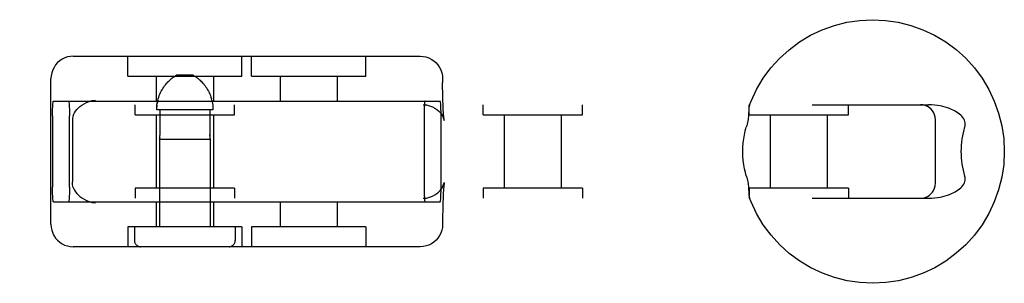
# Model space of a CAD drawing. Header units: inches. Extents: x 0 to 293, y 0 to 190.
# Tile 60 of 104: x 86.285 to 88.267, y 97.941 to 98.471. Entities that reach past the tile are written whole.
import ezdxf

# ---------------------------------------------------------------- set-up
doc = ezdxf.new("R2010")
doc.units = ezdxf.units.IN
doc.header["$LTSCALE"] = 16.12069
doc.header["$MEASUREMENT"] = 0
doc.linetypes.add('HIDDEN', pattern=[0.2, 0.1, -0.1])
doc.layers.add('DEFAULT_2', color=8, linetype='HIDDEN')

msp = doc.modelspace()

# ---------------------------------------------------------------- linework, layer by layer
at = {"layer": 'DEFAULT_2', "color": 8, "linetype": 'HIDDEN'}
for p, q in [((86.3927, 98.3978), (87.0914, 98.3978)), ((86.5023, 98.3578), (86.5023, 98.3978)), ((86.7323, 98.3578), (86.7323, 98.3978)), ((86.7518, 98.3578), (86.7518, 98.3978)), ((86.9818, 98.3578), (86.9818, 98.3978)), ((86.3477, 98.0598), (86.3477, 98.3528)), ((86.5024, 98.3578), (86.7323, 98.3578)), ((86.5598, 98.3578), (86.5598, 98.3078)), ((86.6339, 98.3598), (86.6007, 98.3598)), ((86.6748, 98.3578), (86.6748, 98.3078)), ((86.7518, 98.3578), (86.9818, 98.3578)), ((86.8093, 98.3578), (86.8093, 98.3078)), ((86.9243, 98.3578), (86.9243, 98.3078)), ((87.1364, 98.3528), (87.1364, 98.3453)), ((86.3528, 98.3078), (87.1314, 98.3078)), ((86.6717, 98.3092), (86.6708, 98.3124)), ((84.6562, 98.3003), (88.1148, 98.3003)), ((86.5173, 98.2803), (86.5173, 98.3003)), ((86.674, 98.2898), (86.5606, 98.2898)), ((86.5612, 98.2996), (86.5609, 98.2963)), ((86.5672, 98.2898), (86.5672, 98.2406)), ((86.6674, 98.2898), (86.6674, 98.2406)), ((86.7173, 98.2803), (86.7173, 98.3003)), ((87.2178, 98.2803), (87.2178, 98.3003)), ((87.4178, 98.2803), (87.4178, 98.3003)), ((87.7536, 98.2803), (87.7536, 98.3003)), ((87.9536, 98.2803), (87.9536, 98.3003)), ((86.3508, 98.2778), (86.3508, 98.1348)), ((86.385, 98.1348), (86.385, 98.2778)), ((86.391, 98.2673), (86.391, 98.1452)), ((86.5174, 98.2803), (86.7173, 98.2803)), ((86.5598, 98.2803), (86.5598, 98.1323)), ((86.6748, 98.2803), (86.6748, 98.1323)), ((87.0991, 98.2778), (87.0991, 98.1348)), ((87.1334, 98.1348), (87.1334, 98.2778)), ((87.1395, 98.2693), (87.1397, 98.2687)), ((87.2178, 98.2803), (87.4178, 98.2803)), ((87.2603, 98.2803), (87.2603, 98.1323)), ((87.3753, 98.2803), (87.3753, 98.1323)), ((87.7536, 98.2803), (87.9536, 98.2803)), ((87.7961, 98.2803), (87.7961, 98.1323)), ((87.9111, 98.2803), (87.9111, 98.1323)), ((88.1287, 98.1423), (88.1287, 98.2703)), ((86.5663, 98.231), (86.5665, 98.2317)), ((86.5664, 98.2313), (86.5663, 98.231)), ((86.5663, 98.231), (86.5663, 98.0548)), ((86.5663, 98.231), (86.6683, 98.231)), ((86.5665, 98.2317), (86.5666, 98.2323)), ((86.6674, 98.2406), (86.6674, 98.2393)), ((86.6682, 98.2317), (86.6683, 98.2313)), ((86.6683, 98.2313), (86.6683, 98.231)), ((86.6683, 98.231), (86.6683, 98.2311)), ((86.6683, 98.231), (86.6683, 98.0548)), ((86.5173, 98.1323), (86.5173, 98.1123)), ((86.7173, 98.1323), (86.5174, 98.1323)), ((86.7173, 98.1323), (86.7173, 98.1123)), ((87.1395, 98.1432), (87.1397, 98.1438)), ((87.2178, 98.1323), (87.2178, 98.1123)), ((87.4178, 98.1323), (87.2178, 98.1323)), ((87.4178, 98.1323), (87.4178, 98.1123)), ((87.7536, 98.1323), (87.7536, 98.1123)), ((87.9536, 98.1323), (87.7536, 98.1323)), ((87.9536, 98.1323), (87.9536, 98.1123)), ((84.6562, 98.1123), (88.1148, 98.1123)), ((86.3528, 98.1048), (87.1314, 98.1048)), ((86.5598, 98.1048), (86.5598, 98.0548)), ((86.6748, 98.1048), (86.6748, 98.0548)), ((86.8093, 98.1048), (86.8093, 98.0548)), ((86.9243, 98.1048), (86.9243, 98.0548)), ((87.1364, 98.0673), (87.1364, 98.0598)), ((86.5023, 98.0548), (86.5023, 98.0148)), ((86.7323, 98.0548), (86.5024, 98.0548)), ((86.5158, 98.0548), (86.5158, 98.0273)), ((86.7188, 98.0548), (86.7188, 98.0273)), ((86.7323, 98.0548), (86.7323, 98.0148)), ((86.7518, 98.0548), (86.7518, 98.0148)), ((86.9818, 98.0548), (86.7518, 98.0548)), ((86.9818, 98.0548), (86.9818, 98.0148)), ((87.0914, 98.0148), (86.3927, 98.0148))]:
    msp.add_line(p, q, dxfattribs=at)
for points in [[(87.754, 98.2984), (87.7576, 98.3077), (87.7688, 98.3311), (87.7821, 98.3534), (87.7976, 98.3743), (87.815, 98.3936), (87.8343, 98.411), (87.8551, 98.4265), (87.8774, 98.4399), (87.9009, 98.451), (87.9254, 98.4598), (87.9506, 98.4661), (87.9763, 98.47), (88.0023, 98.4713), (88.0283, 98.47), (88.054, 98.4662), (88.0792, 98.4599), (88.1037, 98.4512), (88.1272, 98.44), (88.1496, 98.4267), (88.1705, 98.4112), (88.1898, 98.3937), (88.2073, 98.3745), (88.2228, 98.3535), (88.2362, 98.3312), (88.2473, 98.3077), (88.2561, 98.2832), (88.2624, 98.258), (88.2662, 98.2322), (88.2675, 98.2063)], [(86.3927, 98.3978), (86.3869, 98.3974), (86.3812, 98.3963), (86.3757, 98.3944), (86.3705, 98.3919), (86.3656, 98.3887), (86.3611, 98.3849), (86.3572, 98.3805), (86.3539, 98.3755), (86.3512, 98.3702), (86.3492, 98.3645), (86.3481, 98.3587), (86.3477, 98.3528)], [(87.0914, 98.3978), (87.0972, 98.3974), (87.1029, 98.3963), (87.1084, 98.3944), (87.1136, 98.3919), (87.1185, 98.3887), (87.123, 98.3849), (87.1269, 98.3805), (87.1302, 98.3755), (87.1329, 98.3702), (87.1349, 98.3645), (87.1361, 98.3587), (87.1364, 98.3528)], [(86.5606, 98.2898), (86.5607, 98.293), (86.5609, 98.2963), (86.5612, 98.2996), (86.5617, 98.3028), (86.5623, 98.306), (86.563, 98.3092), (86.5638, 98.3124), (86.5648, 98.3155), (86.5659, 98.3186), (86.5671, 98.3216), (86.5684, 98.3246), (86.5699, 98.3276), (86.5715, 98.3305), (86.5732, 98.3332), (86.5749, 98.3359), (86.5766, 98.3383), (86.5784, 98.3406), (86.5801, 98.3427), (86.5818, 98.3446), (86.5834, 98.3463), (86.585, 98.3479), (86.5865, 98.3493), (86.5879, 98.3507), (86.5893, 98.3519), (86.5907, 98.353), (86.592, 98.354), (86.5933, 98.355), (86.5945, 98.3558), (86.5956, 98.3566)], [(86.5933, 98.355), (86.592, 98.354), (86.5907, 98.353)], [(86.6007, 98.3598), (86.5998, 98.3592), (86.5988, 98.3587), (86.5978, 98.358), (86.5967, 98.3574), (86.5956, 98.3566)], [(86.6339, 98.3598), (86.6349, 98.3592), (86.6359, 98.3587), (86.6369, 98.358), (86.6379, 98.3574), (86.639, 98.3566)], [(86.6414, 98.355), (86.6402, 98.3558), (86.639, 98.3566)], [(86.6414, 98.355), (86.6427, 98.354), (86.644, 98.353), (86.6453, 98.3519), (86.6467, 98.3507), (86.6482, 98.3494), (86.6497, 98.3479), (86.6513, 98.3463), (86.6529, 98.3446), (86.6546, 98.3427), (86.6563, 98.3406), (86.658, 98.3383), (86.6598, 98.3359), (86.6615, 98.3333), (86.6632, 98.3305), (86.6648, 98.3276), (86.6662, 98.3247), (86.6676, 98.3217), (86.6688, 98.3186), (86.6699, 98.3155), (86.6708, 98.3124)], [(86.6497, 98.3479), (86.6482, 98.3493), (86.6467, 98.3507), (86.6453, 98.3519), (86.644, 98.353)], [(87.1397, 98.2687), (87.1396, 98.2693), (87.1394, 98.2704), (87.1392, 98.272), (87.139, 98.2742), (87.1387, 98.277), (87.1384, 98.2804), (87.1381, 98.2845), (87.1378, 98.2892), (87.1375, 98.2947), (87.1373, 98.301), (87.137, 98.308), (87.1368, 98.316), (87.1366, 98.3249), (87.1365, 98.3347), (87.1364, 98.3453)], [(86.3508, 98.2778), (86.3508, 98.2825), (86.3509, 98.287), (86.351, 98.2914), (86.3512, 98.2954), (86.3514, 98.299), (86.3516, 98.302), (86.3519, 98.3045), (86.3521, 98.3063), (86.3524, 98.3074), (86.3528, 98.3078)], [(86.383, 98.3078), (86.3833, 98.3074), (86.3836, 98.3063), (86.3839, 98.3045), (86.3842, 98.302), (86.3844, 98.299), (86.3846, 98.2954), (86.3848, 98.2914), (86.3849, 98.287), (86.385, 98.2825), (86.385, 98.2778)], [(86.3926, 98.2784), (86.3938, 98.2813), (86.3953, 98.2843), (86.3972, 98.2873), (86.3996, 98.2905), (86.4024, 98.2936), (86.4058, 98.2966), (86.4098, 98.2996), (86.4143, 98.3024), (86.4194, 98.3049), (86.425, 98.307), (86.4309, 98.3085), (86.4371, 98.3095)], [(86.563, 98.3093), (86.5623, 98.3061), (86.5617, 98.3028)], [(86.6717, 98.3093), (86.6724, 98.3061), (86.673, 98.3028), (86.6734, 98.2996), (86.6738, 98.2963), (86.674, 98.293), (86.674, 98.2898)], [(87.1011, 98.3078), (87.1008, 98.3074), (87.1005, 98.3063), (87.1002, 98.3045), (87.0999, 98.302), (87.0997, 98.299), (87.0995, 98.2954), (87.0993, 98.2914), (87.0992, 98.287), (87.0991, 98.2825), (87.0991, 98.2778)], [(87.1334, 98.2778), (87.1333, 98.2825), (87.1333, 98.287), (87.1331, 98.2914), (87.133, 98.2954), (87.1328, 98.299), (87.1325, 98.302), (87.1323, 98.3045), (87.132, 98.3063), (87.1317, 98.3074), (87.1314, 98.3078)], [(87.0974, 98.3003), (87.104, 98.2998), (87.1101, 98.2984), (87.1158, 98.2963), (87.1207, 98.2937), (87.1248, 98.2909), (87.1283, 98.2878), (87.1315, 98.2844), (87.134, 98.281), (87.1361, 98.2777), (87.1376, 98.2747), (87.1385, 98.2724), (87.1391, 98.2706), (87.1395, 98.2694), (87.1395, 98.2693)], [(87.7528, 98.2876), (87.7526, 98.2832), (87.7525, 98.2809), (87.7524, 98.2785), (87.7522, 98.2759), (87.7519, 98.2731), (87.7515, 98.2703), (87.751, 98.2673), (87.7504, 98.2643), (87.7496, 98.2613), (87.7488, 98.2583), (87.7479, 98.2553)], [(87.754, 98.2984), (87.7537, 98.2975), (87.7535, 98.2963), (87.7532, 98.2948), (87.7531, 98.2932), (87.7529, 98.2914), (87.7528, 98.2895), (87.7528, 98.2876)], [(87.7558, 98.3003), (87.7551, 98.3), (87.7546, 98.2995), (87.7541, 98.2986)], [(88.1287, 98.2703), (88.1283, 98.2751), (88.1272, 98.2797), (88.1254, 98.2841), (88.1229, 98.288), (88.1199, 98.2915), (88.1164, 98.2945), (88.1125, 98.2969), (88.1081, 98.2987), (88.1035, 98.2999), (88.0987, 98.3003)], [(88.1876, 98.2553), (88.1884, 98.2582), (88.1887, 98.261), (88.1886, 98.2639), (88.1881, 98.2666), (88.1872, 98.2693), (88.1859, 98.2719), (88.1842, 98.2745), (88.1822, 98.277), (88.1799, 98.2793), (88.1773, 98.2815), (88.1745, 98.2836), (88.1715, 98.2856), (88.1682, 98.2875), (88.1647, 98.2893), (88.161, 98.291), (88.157, 98.2926), (88.1528, 98.2941), (88.1483, 98.2955), (88.1435, 98.2968), (88.1384, 98.2979), (88.133, 98.2989), (88.1273, 98.2996), (88.1212, 98.3001), (88.1148, 98.3003)], [(86.3926, 98.2784), (86.3919, 98.2761), (86.3914, 98.2734), (86.3911, 98.2705), (86.391, 98.2673)], [(87.7409, 98.2063), (87.7411, 98.2149), (87.7417, 98.2234), (87.7427, 98.2319), (87.7441, 98.2401), (87.7458, 98.2479), (87.7479, 98.2553)], [(88.1876, 98.2553), (88.1859, 98.2496), (88.1844, 98.2438), (88.1831, 98.2378), (88.182, 98.2316), (88.1812, 98.2253), (88.1806, 98.219), (88.1803, 98.2126), (88.1802, 98.2063)], [(86.5668, 98.2338), (86.5667, 98.233), (86.5666, 98.2323), (86.5665, 98.2317)], [(86.5668, 98.2338), (86.5669, 98.2348), (86.567, 98.2358), (86.5671, 98.2369), (86.5672, 98.2381)], [(86.5672, 98.2406), (86.5672, 98.2393), (86.5672, 98.2381)], [(86.6675, 98.2381), (86.6674, 98.2393), (86.6674, 98.2406)], [(86.6675, 98.2381), (86.6676, 98.2369), (86.6677, 98.2358), (86.6678, 98.2348), (86.6679, 98.2338)], [(86.6682, 98.2317), (86.6681, 98.2323), (86.668, 98.233), (86.6679, 98.2338)], [(87.7479, 98.1573), (87.746, 98.1638), (87.7443, 98.1711), (87.7429, 98.1792), (87.7418, 98.1879), (87.7411, 98.1969), (87.7409, 98.2063)], [(88.2675, 98.2063), (88.2662, 98.1803), (88.2624, 98.1546), (88.2561, 98.1293), (88.2473, 98.1049), (88.2362, 98.0814), (88.2229, 98.0591), (88.2074, 98.0382), (88.1899, 98.0189), (88.1707, 98.0015), (88.1498, 97.986), (88.1275, 97.9726), (88.104, 97.9615), (88.0796, 97.9527), (88.0544, 97.9464), (88.0287, 97.9426), (88.0027, 97.9413), (87.9767, 97.9425), (87.951, 97.9463), (87.9257, 97.9526), (87.9012, 97.9614), (87.8777, 97.9725), (87.8554, 97.9858), (87.8345, 98.0013), (87.8152, 98.0188), (87.7977, 98.0381), (87.7822, 98.059), (87.7688, 98.0813), (87.7577, 98.1048), (87.754, 98.1141)], [(88.1802, 98.2063), (88.1803, 98.1999), (88.1806, 98.1935), (88.1812, 98.1872), (88.182, 98.1809), (88.1831, 98.1747), (88.1844, 98.1687), (88.1859, 98.1629), (88.1876, 98.1573)], [(86.3926, 98.1341), (86.3919, 98.1365), (86.3914, 98.1391), (86.3911, 98.142), (86.391, 98.1452)], [(87.7479, 98.1573), (87.7488, 98.1542), (87.7496, 98.1512), (87.7504, 98.1482), (87.751, 98.1452), (87.7515, 98.1422), (87.7519, 98.1394), (87.7522, 98.1367), (87.7524, 98.1341), (87.7525, 98.1316), (87.7526, 98.1293)], [(88.1148, 98.1123), (88.1212, 98.1124), (88.1273, 98.1129), (88.133, 98.1136), (88.1384, 98.1146), (88.1435, 98.1157), (88.1483, 98.117), (88.1528, 98.1184), (88.157, 98.1199), (88.161, 98.1215), (88.1647, 98.1232), (88.1682, 98.125), (88.1714, 98.1269), (88.1745, 98.1289), (88.1773, 98.131), (88.1798, 98.1332), (88.1821, 98.1355), (88.1842, 98.138), (88.1859, 98.1405), (88.1872, 98.1431), (88.1881, 98.1458), (88.1886, 98.1486), (88.1887, 98.1515), (88.1884, 98.1543), (88.1876, 98.1573)], [(86.3528, 98.1048), (86.3524, 98.1051), (86.3521, 98.1062), (86.3519, 98.108), (86.3516, 98.1105), (86.3514, 98.1136), (86.3512, 98.1171), (86.351, 98.1211), (86.3509, 98.1255), (86.3508, 98.13), (86.3508, 98.1348)], [(86.385, 98.1348), (86.385, 98.13), (86.3849, 98.1255), (86.3848, 98.1211), (86.3846, 98.1171), (86.3844, 98.1136), (86.3842, 98.1105), (86.3839, 98.108), (86.3836, 98.1062), (86.3833, 98.1051), (86.383, 98.1048)], [(86.3926, 98.1341), (86.3938, 98.1312), (86.3953, 98.1282), (86.3972, 98.1252), (86.3996, 98.1221), (86.4024, 98.119), (86.4058, 98.1159), (86.4098, 98.1129), (86.4143, 98.1101), (86.4194, 98.1076), (86.425, 98.1056), (86.4309, 98.104), (86.4371, 98.103)], [(87.0974, 98.1123), (87.104, 98.1127), (87.1101, 98.1141), (87.1158, 98.1162), (87.1207, 98.1188), (87.1248, 98.1217), (87.1283, 98.1247), (87.1315, 98.1281), (87.134, 98.1315), (87.1361, 98.1348), (87.1376, 98.1378), (87.1385, 98.1401), (87.1391, 98.1419), (87.1395, 98.1431), (87.1395, 98.1432)], [(87.0991, 98.1348), (87.0991, 98.13), (87.0992, 98.1255), (87.0993, 98.1211), (87.0995, 98.1171), (87.0997, 98.1136), (87.0999, 98.1105), (87.1002, 98.108), (87.1005, 98.1062), (87.1008, 98.1051), (87.1011, 98.1048)], [(87.1314, 98.1048), (87.1317, 98.1051), (87.132, 98.1062), (87.1323, 98.108), (87.1325, 98.1105), (87.1328, 98.1136), (87.133, 98.1171), (87.1331, 98.1211), (87.1333, 98.1255), (87.1333, 98.13), (87.1334, 98.1348)], [(87.1397, 98.1438), (87.1396, 98.1432), (87.1394, 98.1422), (87.1392, 98.1405), (87.139, 98.1383), (87.1387, 98.1355), (87.1384, 98.1321), (87.1381, 98.128), (87.1378, 98.1233), (87.1375, 98.1178), (87.1373, 98.1116), (87.137, 98.1045), (87.1368, 98.0965), (87.1366, 98.0876), (87.1365, 98.0779), (87.1364, 98.0673)], [(87.7526, 98.1293), (87.7528, 98.125), (87.7528, 98.123), (87.7529, 98.1211), (87.7531, 98.1194), (87.7532, 98.1177), (87.7535, 98.1163), (87.7537, 98.115), (87.754, 98.1141)], [(88.0987, 98.1123), (88.1037, 98.1127), (88.1083, 98.1138), (88.1125, 98.1156), (88.1164, 98.118), (88.1198, 98.1209), (88.1227, 98.1243), (88.1251, 98.1281), (88.127, 98.1323), (88.1282, 98.1369), (88.1287, 98.1423)], [(87.7541, 98.1139), (87.7546, 98.113), (87.7551, 98.1125), (87.7558, 98.1123)], [(86.3477, 98.0598), (86.3481, 98.0536), (86.3493, 98.0478), (86.3512, 98.0423), (86.3538, 98.0371), (86.3571, 98.0323), (86.3609, 98.0279), (86.3653, 98.0241), (86.3701, 98.0208), (86.3753, 98.0182), (86.3809, 98.0163), (86.3867, 98.0152), (86.3927, 98.0148)], [(87.1364, 98.0598), (87.136, 98.0536), (87.1348, 98.0478), (87.1329, 98.0423), (87.1303, 98.0371), (87.1271, 98.0323), (87.1232, 98.0279), (87.1189, 98.0241), (87.114, 98.0208), (87.1088, 98.0182), (87.1033, 98.0163), (87.0974, 98.0152), (87.0914, 98.0148)]]:
    msp.add_lwpolyline(points, dxfattribs=at)
for centre, start, end in [((86.5283, 98.0273), 180, 270), ((86.7063, 98.0273), 270, 360)]:
    msp.add_arc(centre, 0.0125, start, end, dxfattribs=at)

doc.saveas('drawing.dxf')
